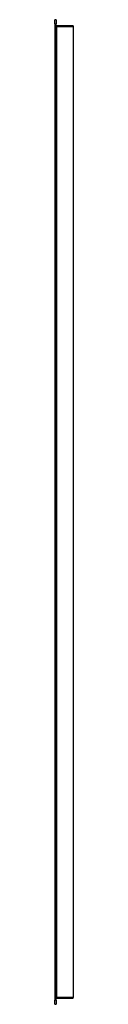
# Model space of a CAD drawing. Header units: inches. Extents: x 25 to 246, y 20 to 159.
# Tile 65 of 111: x 174.8 to 175.685, y 67.858 to 114.834. Entities that reach past the tile are written whole.
import ezdxf

# ---------------------------------------------------------------- set-up
doc = ezdxf.new("R2010")
doc.units = ezdxf.units.IN
doc.header["$MEASUREMENT"] = 0
doc.layers.add('Visible Edges(ANSI)', color=7, linetype='Continuous', lineweight=25)
doc.layers.add('Visible Tangent Edges(ANSI)', color=7, linetype='Continuous', lineweight=25)

msp = doc.modelspace()

# ---------------------------------------------------------------- linework, layer by layer
at = {"layer": 'Visible Edges(ANSI)'}
for p, q in [((174.8, 114.638), (174.8, 114.834)), ((174.868, 114.834), (174.8, 114.834)), ((174.8, 114.638), (174.8, 68.055)), ((174.868, 114.834), (174.868, 114.638)), ((174.868, 68.055), (174.868, 114.638)), ((175.685, 114.548), (174.899, 114.548)), ((174.899, 68.144), (175.685, 68.144)), ((174.8, 67.858), (174.8, 68.055)), ((174.8, 67.858), (174.868, 67.858)), ((174.868, 68.055), (174.868, 67.858))]:
    msp.add_line(p, q, dxfattribs=at)
for centre, start, end in [((174.899, 114.579), 180, 270), ((174.899, 68.113), 90, 180)]:
    msp.add_arc(centre, 0.031, start, end, dxfattribs=at)
at = {"layer": 'Visible Tangent Edges(ANSI)'}
for p, q in [((174.8, 114.638), (174.868, 114.638)), ((174.899, 114.517), (174.868, 114.517)), ((174.899, 114.548), (174.899, 114.517)), ((174.899, 114.517), (175.685, 114.517)), ((174.899, 68.175), (174.899, 114.517)), ((175.685, 114.548), (175.685, 114.517)), ((175.685, 114.517), (175.685, 68.175)), ((174.868, 68.175), (174.899, 68.175)), ((174.899, 68.175), (174.899, 68.144)), ((175.685, 68.175), (174.899, 68.175)), ((175.685, 68.144), (175.685, 68.175)), ((174.868, 68.055), (174.8, 68.055))]:
    msp.add_line(p, q, dxfattribs=at)

doc.saveas('drawing.dxf')
